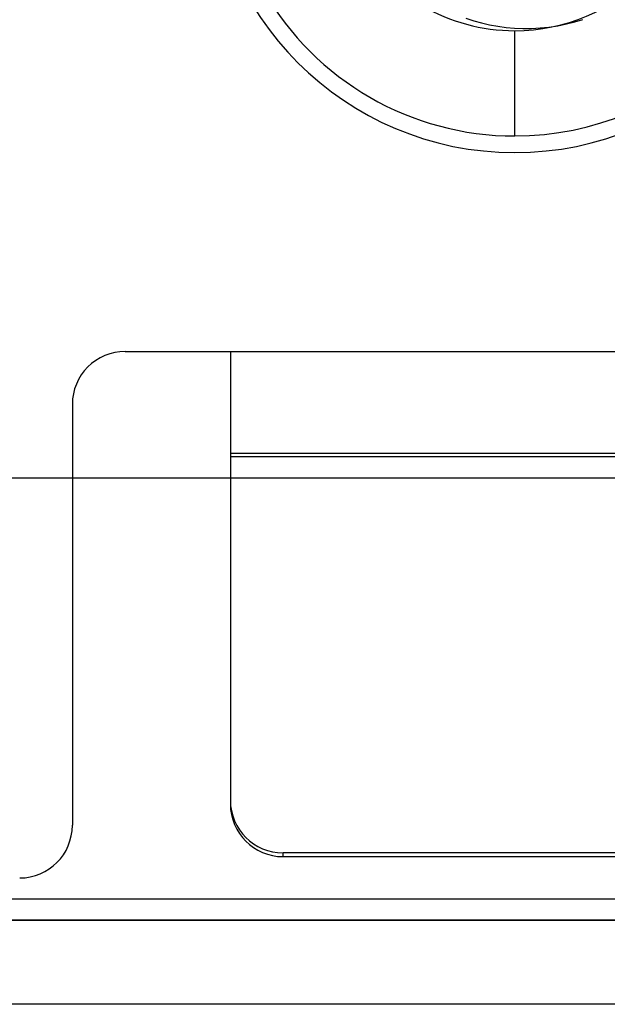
# Model space of a CAD drawing. Header units: millimetres. Extents: x 0 to 93, y -50 to 1.2.
# Tile 70 of 137: x 80.9 to 86.5, y -50 to -40.6. Entities that reach past the tile are written whole.
import ezdxf

# ---------------------------------------------------------------- set-up
doc = ezdxf.new("R2010")
doc.units = ezdxf.units.MM
doc.layers.add('MAIN-1', color=7, linetype='Continuous')
doc.layers.add('MAIN-2', color=7, linetype='Continuous')

msp = doc.modelspace()

# ---------------------------------------------------------------- linework, layer by layer
at = {"layer": 'MAIN-1'}
for p, q in [((81.9, -43.8), (82.9, -43.8)), ((82.9, -43.8), (91.9, -43.8)), ((82.9, -43.8), (82.9, -44.8)), ((81.4, -44.3), (81.4, -48.3)), ((91.9, -44.8), (82.9, -44.8)), ((82.9, -44.8), (82.9, -45)), ((81.4, -45), (89.6, -45)), ((1.9, -49.2), (91.1, -49.2)), ((91.1, -50), (1.9, -50))]:
    msp.add_line(p, q, dxfattribs=at)
for centre, radius, start, end in [((85.6, -39), 2.91, 180.00002, 0), ((81.9, -44.3), 0.5, 89.99998, 180.00002), ((80.9, -48.3), 0.5, 270.00002, 0)]:
    msp.add_arc(centre, radius, start, end, dxfattribs=at)
at = {"layer": 'MAIN-2'}
for p, q in [((85.1358, -40.6329), (85.211, -40.6581)), ((85.211, -40.6581), (85.2859, -40.6791)), ((85.2859, -40.6791), (85.3616, -40.6965)), ((86.0904, -40.6885), (86.1703, -40.6686)), ((86.1703, -40.6686), (86.2464, -40.6458)), ((85.3616, -40.6965), (85.4388, -40.7105)), ((85.4388, -40.7105), (85.5174, -40.7212)), ((85.5174, -40.7212), (85.5973, -40.7284)), ((85.5973, -40.7284), (85.678, -40.7318)), ((85.6, -40.7525), (85.6, -40.7525)), ((85.6, -41.7525), (85.6, -40.7525)), ((85.678, -40.7318), (85.7595, -40.7313)), ((85.7595, -40.7313), (85.8417, -40.7268)), ((85.8417, -40.7268), (85.9247, -40.7181)), ((85.9247, -40.7181), (86.0081, -40.7051)), ((86.0081, -40.7051), (86.0904, -40.6885)), ((85.6, -41.7525), (85.6, -41.7525)), ((81.9, -43.8), (81.9, -43.8)), ((82.9, -43.8), (91.9, -43.8)), ((82.9, -43.8), (82.9, -43.8)), ((82.9, -43.8), (82.9, -43.8)), ((82.9, -43.8), (82.9, -43.8)), ((81.4, -44.3), (81.4, -44.3)), ((82.9, -44.7651), (91.9, -44.7651)), ((82.9, -44.8), (82.9, -44.8)), ((82.9, -44.8), (82.9, -44.8)), ((11.6, -45), (81.4, -45)), ((82.9, -45), (82.9, -48.0974)), ((81.4, -48.3), (81.4, -48.3)), ((91.4, -48.5622), (83.4, -48.5622)), ((83.4, -48.5971), (83.4, -48.5622)), ((83.4, -48.5971), (91.1, -48.5971)), ((88.25, -49), (69.24, -49)), ((91.1, -49.2), (1.9, -49.2)), ((90.9, -49.2), (2.1, -49.2))]:
    msp.add_line(p, q, dxfattribs=at)
for radius, start, end in [(2.7525, 89.99998, 270.00002), (2.7525, 270.00002, 89.99998), (1.7525, 89.99998, 270.00002), (1.7525, 270.00002, 89.99998)]:
    msp.add_arc((85.6, -39), radius, start, end, dxfattribs=at)
for centre, major_axis, start_param, end_param in [((83.4, -48.0625), (-0.5, 0), 0, 1.570796), ((83.4, -48.0974), (0.5, 0), 3.141593, 4.712389)]:
    msp.add_ellipse(centre, major_axis=major_axis, ratio=0.999391, start_param=start_param, end_param=end_param, dxfattribs=at)

doc.saveas('drawing.dxf')
